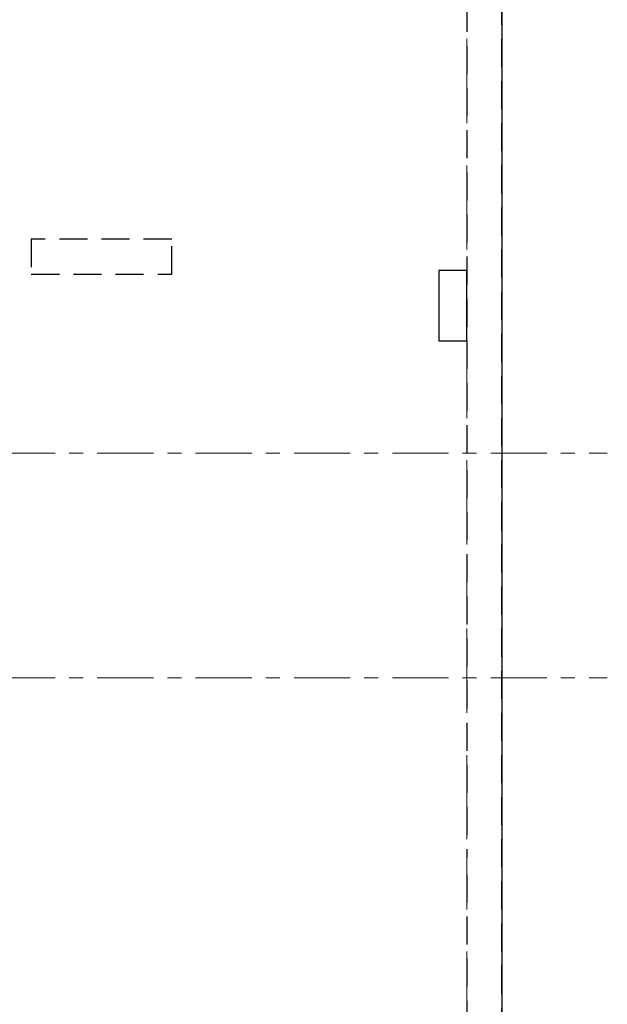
# Model space of a CAD drawing. Header units: metres. Extents: x -38 to 85, y -15 to 19.
# Tile 73 of 95: x 58.42 to 62.6, y 5.07 to 12.09. Entities that reach past the tile are written whole.
import ezdxf

# ---------------------------------------------------------------- set-up
doc = ezdxf.new("R2010")
doc.units = ezdxf.units.M
for name, pattern in [('______11', [0.5, 0.4, -0.05, 0, -0.05]), ('______2', [0.27, 0.2, -0.07]), ('______5', [1.1, 0.8, -0.1, 0.1, -0.1])]:
    doc.linetypes.add(name, pattern=pattern)
for name, color, linetype, lineweight in [('XR$2$Осевая линия (1)', 7, '______5', 13), ('XR$3$Перекрытие (1)', 7, 'Continuous', 35), ('XR$5$Стена (1)', 7, 'Continuous', 35)]:
    doc.layers.add(name, color=color, linetype=linetype, lineweight=lineweight)

msp = doc.modelspace()

# ---------------------------------------------------------------- linework, layer by layer
at = {"layer": 'XR$2$Осевая линия (1)', "color": 253, "linetype": '______11', "lineweight": 13, "true_color": 0xa0a0a0, "transparency": 33554687}
for p, q in [((61.6, -2.65), (61.6, 18.35)), ((-2.63, 9), (62.6, 9)), ((-2.63, 7.4), (62.6, 7.4))]:
    msp.add_line(p, q, dxfattribs=at)
at = {"layer": 'XR$3$Перекрытие (1)', "color": 7, "linetype": 'Continuous', "lineweight": 25, "transparency": 33554687}
for p, q in [((61.85, 16.65), (61.85, -0.25)), ((61.4, 10.3), (61.4, 9.8)), ((61.6, 10.3), (61.4, 10.3)), ((61.6, 9.8), (61.6, 10.3)), ((61.4, 9.8), (61.6, 9.8))]:
    msp.add_line(p, q, dxfattribs=at)
at = {"layer": 'XR$5$Стена (1)', "color": 253, "linetype": '______2', "lineweight": -3, "true_color": 0xa0a0a0, "transparency": 33554687}
for p, q in [((61.6, 16.4), (61.6, 9)), ((61.85, -0.25), (61.85, 16.4)), ((59.4996, 10.525), (58.4996, 10.525)), ((58.4996, 10.525), (58.4996, 10.275)), ((59.4996, 10.275), (59.4996, 10.525)), ((58.4996, 10.275), (59.4996, 10.275)), ((61.6, 8.88), (61.6, 6.12)), ((61.6, 6), (61.6, 0))]:
    msp.add_line(p, q, dxfattribs=at)

doc.saveas('drawing.dxf')
